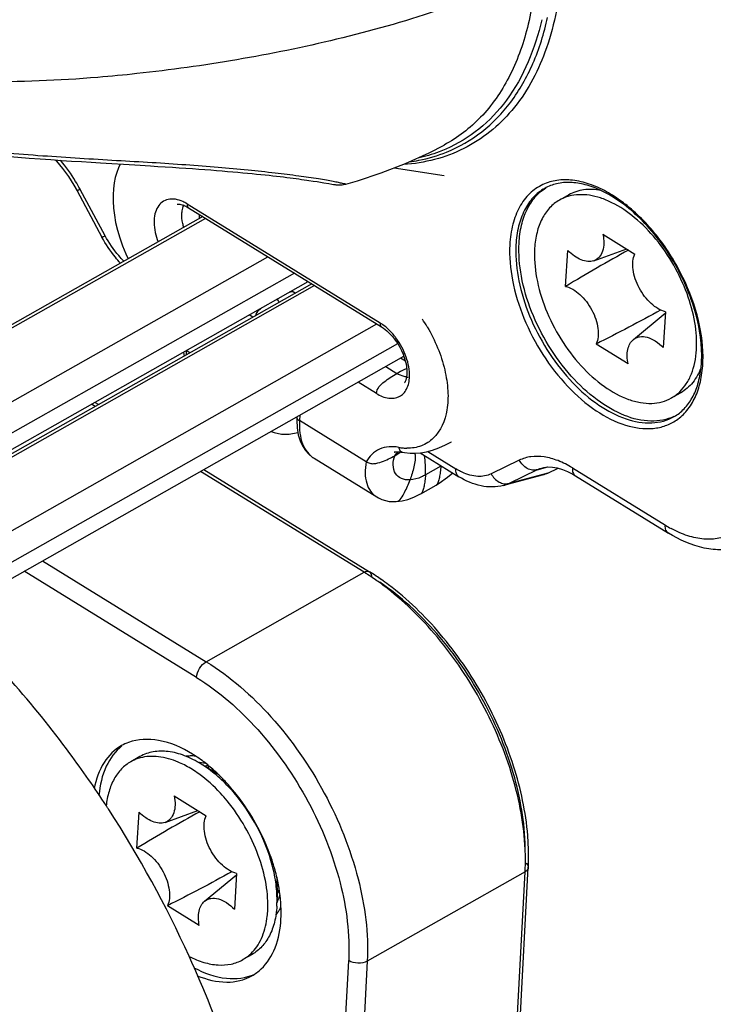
# Model space of a CAD drawing. Header units: millimetres. Extents: x 0 to 420, y 0 to 297.
# Tile 114 of 212: x 278.73 to 283.49, y 123.86 to 130.62. Entities that reach past the tile are written whole.
import ezdxf

# ---------------------------------------------------------------- set-up
doc = ezdxf.new("R2010")
doc.units = ezdxf.units.MM
doc.header["$LTSCALE"] = 23.1
doc.layers.get('0').update_dxf_attribs({"linetype": 'CONTINUOUS'})
doc.layers.add('AXES', color=7, linetype='CONTINUOUS')

msp = doc.modelspace()

# ---------------------------------------------------------------- linework, layer by layer
at = {"color": 7, "linetype": 'Continuous'}
for p, q in [((281.3019, 129.6005), (281.645, 129.5471)), ((280.7175, 129.5145), (280.7471, 129.5101)), ((280.7471, 129.5101), (280.7736, 129.5059)), ((280.7736, 129.5059), (280.7974, 129.5021)), ((280.7974, 129.5021), (280.8185, 129.4986)), ((279.1269, 129.4435), (279.2977, 129.1255)), ((279.3193, 129.1347), (279.1485, 129.4527)), ((280.8743, 129.4892), (280.886, 129.4873)), ((280.9695, 129.4887), (280.9694, 129.4886)), ((282.4987, 129.415), (282.4356, 129.3793)), ((279.8819, 129.3531), (281.206, 128.5361)), ((279.8905, 129.3268), (281.2145, 128.5099)), ((279.9896, 129.2657), (275.6572, 126.8127)), ((280.0083, 129.2541), (275.6872, 126.8075)), ((279.9653, 129.2806), (279.9638, 129.2511)), ((282.7339, 129.146), (282.9521, 129.0091)), ((282.478, 128.7874), (282.493, 129.0333)), ((282.6707, 128.9636), (282.8967, 129.0439)), ((276.1143, 126.544), (280.4354, 128.9906)), ((280.6176, 128.8782), (276.1593, 126.3539)), ((276.1275, 126.2245), (280.7118, 128.8201)), ((280.737, 128.8045), (276.4047, 126.3515)), ((280.7557, 128.793), (276.4346, 126.3463)), ((280.6123, 128.7476), (280.5986, 128.756)), ((280.6226, 128.7397), (280.6124, 128.7475)), ((280.3327, 128.5756), (280.3074, 128.5912)), ((282.9425, 128.4224), (283.1612, 128.6025)), ((283.1619, 128.6136), (283.1469, 128.3678)), ((276.8617, 126.0828), (281.1828, 128.5294)), ((276.9068, 125.8927), (281.3258, 128.3947)), ((282.906, 128.2551), (282.6878, 128.3919)), ((276.875, 125.7633), (281.3683, 128.3074)), ((279.9001, 128.3306), (279.8744, 128.3465)), ((281.3784, 128.2748), (281.346, 128.2948)), ((281.2444, 128.2372), (281.3202, 128.1904)), ((283.419, 128.2698), (283.419, 128.2715)), ((283.4195, 128.2695), (283.4195, 128.2712)), ((281.1803, 128.0526), (281.0549, 128.13)), ((283.2673, 128.0575), (283.2043, 128.0218)), ((280.6541, 127.903), (280.6522, 127.8666)), ((281.1096, 127.5843), (280.6522, 127.8666)), ((281.6955, 127.7213), (281.6956, 127.7213)), ((281.3607, 127.6492), (281.3608, 127.6492)), ((281.4803, 127.6452), (281.7455, 127.4815)), ((281.5317, 127.655), (281.7244, 127.536)), ((280.7524, 127.6078), (281.1826, 127.3423)), ((281.6214, 127.5537), (281.5163, 127.4941)), ((282.1599, 127.5946), (281.9672, 127.5009)), ((282.2832, 127.5293), (282.3551, 127.5483)), ((282.321, 127.5434), (282.3212, 127.5434)), ((282.5241, 127.542), (283.1617, 127.1486)), ((282.3177, 127.4918), (282.0513, 127.4212)), ((282.2832, 127.5293), (282.0905, 127.4356)), ((282.3562, 127.5061), (282.0905, 127.4356)), ((282.3562, 127.5061), (282.426, 127.54)), ((282.5452, 127.4875), (283.1828, 127.0941)), ((281.4844, 127.3647), (281.5896, 127.4243)), ((281.3165, 127.3107), (281.3166, 127.3107)), ((279.558, 125.5613), (279.4949, 125.5256)), ((280.0984, 125.4349), (279.9777, 125.51)), ((279.7932, 125.2923), (280.0114, 125.1555)), ((279.5373, 124.9338), (279.5523, 125.1797)), ((279.7301, 125.1099), (279.956, 125.1902)), ((280.0018, 124.5688), (280.2206, 124.7489)), ((280.2212, 124.76), (280.2062, 124.5141)), ((280.4962, 124.7358), (280.4985, 124.5902)), ((280.4973, 124.5344), (280.4985, 124.5902)), ((279.9653, 124.4014), (279.7471, 124.5383)), ((280.4292, 124.4491), (280.4295, 124.4506)), ((280.4293, 124.4491), (280.4295, 124.4512)), ((280.4295, 124.4506), (280.4295, 124.4512)), ((280.3267, 124.2038), (280.2636, 124.1681))]:
    msp.add_line(p, q, dxfattribs=at)
at = {"color": 3, "linetype": 'Continuous'}
for p, q in [((279.2517, 127.9635), (279.2264, 127.9791)), ((279.2734, 127.9758), (279.2482, 127.9914)), ((281.0959, 126.8256), (279.9739, 127.5179)), ((279.9956, 127.5302), (281.1321, 126.829)), ((278.8908, 126.9047), (280.0128, 126.2124)), ((279.9459, 126.1041), (278.7644, 126.8331)), ((280.0128, 126.2124), (281.0959, 126.8256)), ((279.3446, 125.197), (279.339, 125.2051)), ((279.3446, 125.197), (279.3392, 125.2053)), ((281.9088, 118.9006), (282.2215, 124.8001)), ((282.2, 124.7711), (281.1169, 124.1579)), ((281.8871, 118.868), (282.2, 124.7711)), ((280.6771, 118.2622), (280.9898, 124.1617)), ((281.1169, 124.1579), (280.8042, 118.2584))]:
    msp.add_line(p, q, dxfattribs=at)
at = {"color": 7, "linetype": 'Continuous'}
for points in [[(277.8177, 129.7988), (277.8202, 129.7981), (277.9437, 129.7716), (278.0629, 129.7501), (278.1754, 129.7327), (278.281, 129.7184), (278.3784, 129.7067), (278.4697, 129.6969), (278.5566, 129.6883), (278.6396, 129.6808), (278.7198, 129.674), (278.7975, 129.6678), (278.8735, 129.6621), (278.9475, 129.6569), (279.0196, 129.652), (279.0895, 129.6474), (279.1573, 129.643), (279.223, 129.6389), (279.2866, 129.635), (279.5221, 129.6208)], [(280.9695, 129.4887), (281.0497, 129.5121), (281.2137, 129.5662), (281.3786, 129.6303), (281.5412, 129.7041), (281.6445, 129.7569)], [(278.9765, 129.6549), (278.9853, 129.6458), (279.0279, 129.5951), (279.0682, 129.5402), (279.1054, 129.4816), (279.1269, 129.4435)], [(279.422, 129.6268), (279.4099, 129.6), (279.3986, 129.5686), (279.389, 129.5344), (279.3814, 129.4973), (279.3762, 129.4575), (279.3735, 129.4153), (279.3736, 129.3708), (279.3765, 129.3242), (279.3824, 129.2755), (279.3915, 129.225), (279.4039, 129.1731), (279.4195, 129.1199), (279.4385, 129.066), (279.4608, 129.0117), (279.4777, 128.9759)], [(279.5221, 129.6208), (279.6299, 129.6142), (279.6815, 129.6109), (279.7316, 129.6077), (279.7803, 129.6045), (279.8275, 129.6014), (279.8734, 129.5982), (279.918, 129.5951), (279.9612, 129.592), (280.0031, 129.5889), (280.0438, 129.5858), (280.0833, 129.5827), (280.1216, 129.5797), (280.1586, 129.5766), (280.1946, 129.5735), (280.2294, 129.5704), (280.2631, 129.5674), (280.2957, 129.5643), (280.3273, 129.5613), (280.3578, 129.5583), (280.3873, 129.5553), (280.4158, 129.5523), (280.4433, 129.5493), (280.4699, 129.5464), (280.4954, 129.5435), (280.5201, 129.5406), (280.5438, 129.5378), (280.5665, 129.535), (280.5884, 129.5322), (280.6094, 129.5295), (280.6295, 129.5269), (280.6488, 129.5243), (280.6672, 129.5217), (280.6848, 129.5193), (280.7016, 129.5168), (280.7175, 129.5145)], [(280.8185, 129.4986), (280.8535, 129.4927), (280.8743, 129.4892)], [(280.886, 129.4873), (280.8914, 129.4865), (280.8967, 129.4857), (280.9019, 129.485), (280.9075, 129.4844), (280.9137, 129.4838), (280.9215, 129.4834), (280.932, 129.4834), (280.9461, 129.4844), (280.9646, 129.4877), (280.9704, 129.4892)], [(279.8143, 129.3517), (279.815, 129.3518), (279.8185, 129.3519), (279.8241, 129.3517), (279.8308, 129.3509), (279.8389, 129.3493), (279.8484, 129.3466), (279.8594, 129.3427), (279.8721, 129.337), (279.8866, 129.3291), (279.8905, 129.3268)], [(281.2146, 128.5098), (281.2287, 128.5004), (281.2511, 128.4828), (281.2723, 128.4628), (281.2919, 128.4412), (281.3097, 128.4183), (281.3258, 128.3947), (281.34, 128.3707), (281.3523, 128.3465), (281.3627, 128.3226), (281.3713, 128.2992), (281.378, 128.2766), (281.3831, 128.255), (281.3865, 128.2346), (281.3884, 128.2155), (281.389, 128.1979), (281.3883, 128.1817), (281.3866, 128.1672), (281.384, 128.1545), (281.3809, 128.1437), (281.3775, 128.135), (281.3743, 128.1287), (281.3725, 128.1257)], [(279.8572, 128.3362), (279.8574, 128.3346), (279.8619, 128.309)], [(280.6341, 127.891), (280.6334, 127.8704), (280.6357, 127.8168), (280.6434, 127.7694), (280.6559, 127.728), (280.6724, 127.6922), (280.6925, 127.6616), (280.7159, 127.6358), (280.7424, 127.6143), (280.7524, 127.6078)], [(280.4591, 127.7926), (280.4777, 127.7838), (280.5279, 127.7729), (280.5826, 127.773), (280.6409, 127.7846)], [(281.4483, 127.6426), (281.4839, 127.6455), (281.5236, 127.6527), (281.5654, 127.6643), (281.6086, 127.6796), (281.6535, 127.6993), (281.6955, 127.7213)], [(281.3069, 127.6518), (281.3034, 127.6508), (281.3025, 127.6505), (281.3039, 127.6508), (281.3073, 127.6514), (281.3122, 127.6519), (281.3178, 127.6524), (281.3244, 127.6526), (281.332, 127.6524), (281.3406, 127.6519), (281.3503, 127.6509), (281.3608, 127.6492)], [(281.3607, 127.6492), (281.3728, 127.6471), (281.4124, 127.6429), (281.4483, 127.6426)], [(282.3212, 127.5434), (282.3293, 127.5453), (282.3568, 127.5485), (282.3875, 127.5474), (282.4206, 127.5417), (282.4555, 127.5313), (282.4913, 127.5167), (282.5271, 127.4982), (282.5452, 127.4875)], [(281.5896, 127.4242), (281.6109, 127.437), (281.6681, 127.4774), (281.703, 127.5077)], [(281.1826, 127.3423), (281.1934, 127.3361), (281.2168, 127.3253), (281.2415, 127.3174), (281.2677, 127.3124), (281.2956, 127.3103), (281.3166, 127.3107)], [(281.3165, 127.3107), (281.3563, 127.3156), (281.3961, 127.3257), (281.4366, 127.3408), (281.4773, 127.3607), (281.4845, 127.3647)]]:
    msp.add_lwpolyline(points, dxfattribs=at)
for centre, radius, start, end in [((278.0961, 128.8871), 1.1947, 28.25525, 28.39001), ((279.9595, 129.2965), 0.1114, 152.93679, 155.19707), ((279.7295, 129.1062), 0.2901, 58.32418, 58.99656), ((282.9719, 129.0281), 0.8358, 176.98976, 180.13865), ((280.5575, 127.9392), 1.126, 30.41103, 33.6233), ((281.0419, 128.2707), 0.3121, 54.29297, 58.28264), ((280.5197, 128.3862), 0.6465, 183.52565, 186.12146), ((282.6503, 128.3098), 0.7607, 354.06052, 356.98497), ((282.5889, 128.3003), 0.8312, 356.96798, 357.87445), ((281.3981, 128.2735), 0.1083, 263.76863, 269.68221), ((283.0861, 128.1815), 0.3172, 295.16632, 297.24359), ((281.3974, 128.0329), 0.356, 259.53496, 264.63052), ((281.3945, 128.0023), 0.3252, 264.64565, 269.08252), ((280.9719, 127.5881), 0.6504, 356.96566, 357.34655), ((281.4458, 127.8638), 0.3564, 299.52012, 300.16714), ((281.9946, 127.6352), 0.2214, 284.86842, 295.65932), ((283.5878, 127.8386), 0.8109, 238.30353, 241.50672), ((279.5829, 124.9622), 0.6094, 66.05649, 66.97632), ((279.5602, 124.9129), 0.6638, 61.79778, 65.99223), ((279.5215, 124.8416), 0.7448, 57.87876, 61.76451), ((279.4761, 124.7702), 0.8294, 54.22984, 57.8468), ((279.7979, 124.5369), 0.6374, 352.26626, 356.56069)]:
    msp.add_arc(centre, radius, start, end, dxfattribs=at)
at = {"color": 3, "linetype": 'Continuous'}
for centre, radius, start, end in [((280.2338, 125.4285), 1.6417, 57.36692, 58.32258), ((280.1932, 125.3655), 1.7166, 55.52757, 57.36054), ((280.2572, 125.4115), 1.6657, 56.44315, 58.31605), ((280.2105, 125.341), 1.7503, 55.01577, 56.44701), ((280.1441, 125.2938), 1.8036, 54.13126, 55.5314), ((280.1068, 125.242), 1.8674, 53.13965, 54.13375), ((280.1619, 125.2717), 1.835, 53.13227, 55.01253), ((279.5906, 125.3563), 0.322, 110.2668, 119.46455), ((279.9117, 125.2953), 0.2702, 91.90732, 97.6798), ((279.4374, 124.7993), 0.9153, 57.0256, 58.33068), ((279.427, 124.7833), 0.9343, 56.86049, 57.02952), ((279.4021, 124.7459), 0.9793, 53.56395, 56.8365), ((279.3737, 124.7068), 1.0276, 53.11902, 53.58688), ((279.3674, 124.6983), 1.0382, 52.76249, 53.11921), ((280.0398, 125.288), 0.2109, 93.31629, 100.31988), ((280.2307, 125.3697), 0.2367, 147.7736, 151.56387), ((280.2325, 125.3564), 0.2134, 146.14801, 149.22266), ((279.2308, 124.5384), 1.2486, 45.20126, 46.58255), ((279.1816, 124.4897), 1.3179, 41.20853, 45.17799), ((272.8623, 120.9977), 7.7237, 33.00877, 33.16661), ((272.8294, 120.9758), 7.7632, 24.46565, 32.93938), ((280.4539, 124.876), 1.7698, 2.52631, 4.65431), ((280.494, 124.8497), 1.7081, 1.91709, 2.51161), ((280.5422, 124.88), 1.6814, 0.90071, 2.52235), ((280.6032, 124.8523), 1.5989, 358.10525, 1.95368), ((280.672, 124.8812), 1.5516, 357.00483, 0.93241), ((279.224, 124.4353), 1.3075, 13.0893, 17.66825), ((280.7241, 124.8493), 1.478, 356.96905, 358.06997), ((282.1955, 124.8015), 0.026, 356.9424, 1.09018), ((279.3011, 124.4539), 1.2282, 11.84703, 13.05719), ((280.4979, 124.8876), 0.2134, 269.90154, 272.80094), ((280.5083, 124.8784), 0.2358, 267.48732, 271.48042), ((280.3401, 124.7575), 0.2108, 318.66807, 326.1579), ((280.2122, 124.697), 0.3172, 334.66111, 339.32623), ((280.196, 124.7034), 0.3347, 339.29077, 339.86041), ((280.1745, 124.711), 0.3574, 339.90471, 344.37489), ((280.2549, 124.66), 0.3004, 329.43146, 331.79628), ((280.2423, 124.6667), 0.3147, 331.79878, 334.3832)]:
    msp.add_arc(centre, radius, start, end, dxfattribs=at)
at = {"color": 7, "linetype": 'Continuous'}
for points, knots in [([(282.2736, 130.9642), (282.0568, 130.8463), (281.6034, 130.6691), (280.9135, 130.475), (280.2263, 130.3356), (279.7671, 130.2716), (279.5378, 130.2468)], [0, 0, 0, 0, 0.260516, 0.510735, 0.756599, 1, 1, 1, 1]), ([(282.2736, 130.9642), (282.2664, 130.8291), (282.2315, 130.5725), (282.1064, 130.2225), (281.9116, 129.9409), (281.7371, 129.8064), (281.6445, 129.757)], [0, 0, 0, 0, 0.285845, 0.543651, 0.778231, 1, 1, 1, 1]), ([(282.4458, 130.904), (282.4305, 130.7305), (282.3666, 130.4055), (282.1399, 129.9863), (281.7923, 129.7037), (281.5093, 129.633), (281.3675, 129.6232)], [0, 0, 0, 0, 0.28584, 0.536557, 0.766757, 1, 1, 1, 1]), ([(282.314, 130.617), (282.2693, 130.4209), (282.1564, 130.1388), (281.8929, 129.8593), (281.7375, 129.7645), (281.6564, 129.7292)], [0, 0, 0, 0, 0.528681, 0.767618, 1, 1, 1, 1]), ([(281.6614, 129.7087), (281.7474, 129.7434), (281.9125, 129.8389), (282.1153, 130.0499), (282.2677, 130.3201), (282.3305, 130.5246), (282.3541, 130.6328)], [0, 0, 0, 0, 0.231601, 0.469317, 0.723145, 1, 1, 1, 1]), ([(279.5378, 130.2468), (279.4485, 130.2371), (279.0916, 130.203), (278.7327, 130.1878), (278.464, 130.1907)], [0, 0, 0, 0, 0.250574, 1, 1, 1, 1]), ([(280.9696, 129.4887), (280.9673, 129.4883), (280.9596, 129.4912), (280.9433, 129.494), (280.9169, 129.5003), (280.8806, 129.5072), (280.8346, 129.5155), (280.7561, 129.5285), (280.6388, 129.5458), (280.4777, 129.5659), (280.293, 129.5851), (280.0891, 129.6036), (279.8696, 129.6209), (279.6376, 129.6362), (279.31, 129.6542), (278.8843, 129.681), (278.4507, 129.7145), (278.0988, 129.7574), (277.9229, 129.787), (277.8359, 129.8055)], [0, 0, 0, 0, 0.00216, 0.007466, 0.016009, 0.027818, 0.042706, 0.060438, 0.103555, 0.155558, 0.214941, 0.280298, 0.350399, 0.424417, 0.501593, 0.662696, 0.830349, 0.915354, 1, 1, 1, 1]), ([(281.4046, 129.6416), (281.4269, 129.6446), (281.5144, 129.659), (281.6001, 129.684), (281.6614, 129.7087)], [0, 0, 0, 0, 0.254466, 1, 1, 1, 1]), ([(281.6564, 129.7292), (281.6411, 129.7225), (281.5788, 129.6972), (281.514, 129.6782), (281.4646, 129.6674)], [0, 0, 0, 0, 0.247895, 1, 1, 1, 1]), ([(279.1471, 129.4552), (279.1375, 129.4729), (279.0979, 129.5421), (279.0512, 129.6074), (279.0127, 129.6529)], [0, 0, 0, 0, 0.2523, 1, 1, 1, 1]), ([(282.7588, 129.4364), (282.721, 129.4572), (282.6455, 129.4916), (282.5296, 129.5195), (282.42, 129.5197), (282.3522, 129.5002), (282.3218, 129.486)], [0, 0, 0, 0, 0.28495, 0.543522, 0.779233, 1, 1, 1, 1]), ([(282.7194, 129.4454), (282.6846, 129.4616), (282.6161, 129.4873), (282.5128, 129.504), (282.4173, 129.4962), (282.3599, 129.4743), (282.3344, 129.4599)], [0, 0, 0, 0, 0.287787, 0.546213, 0.780421, 1, 1, 1, 1]), ([(279.1485, 129.4527), (279.1456, 129.4513), (279.1406, 129.449), (279.1336, 129.4455), (279.13, 129.4446), (279.1272, 129.443), (279.1269, 129.4435)], [0, 0, 0, 0, 0.407721, 0.724318, 0.925862, 1, 1, 1, 1]), ([(282.3218, 129.486), (282.2887, 129.4706), (282.2256, 129.4269), (282.155, 129.3309), (282.1097, 129.2098), (282.0973, 129.1204), (282.0948, 129.0733)], [0, 0, 0, 0, 0.222094, 0.45592, 0.713301, 1, 1, 1, 1]), ([(282.3344, 129.4599), (282.3053, 129.4434), (282.2506, 129.3994), (282.1897, 129.3087), (282.1504, 129.1969), (282.1395, 129.1151), (282.1372, 129.072)], [0, 0, 0, 0, 0.221668, 0.456608, 0.714563, 1, 1, 1, 1]), ([(282.1582, 129.0839), (282.1604, 129.1254), (282.1708, 129.2045), (282.2075, 129.313), (282.2641, 129.4021), (282.3153, 129.4469), (282.3426, 129.4641)], [0, 0, 0, 0, 0.284589, 0.542757, 0.778372, 1, 1, 1, 1]), ([(282.7193, 129.4452), (282.6807, 129.4524), (282.6218, 129.4555), (282.5477, 129.4386), (282.5143, 129.4238), (282.4987, 129.415)], [0, 0, 0, 0, 0.520133, 0.762929, 1, 1, 1, 1]), ([(283.41, 128.2698), (283.4159, 128.3826), (283.3798, 128.6242), (283.2324, 128.9617), (283.0113, 129.2528), (282.8193, 129.3988), (282.7194, 129.4454)], [0, 0, 0, 0, 0.237501, 0.503784, 0.767998, 1, 1, 1, 1]), ([(282.8997, 129.3411), (282.8883, 129.3503), (282.8434, 129.385), (282.7957, 129.4161), (282.7588, 129.4364)], [0, 0, 0, 0, 0.258749, 1, 1, 1, 1]), ([(279.8514, 129.3694), (279.8207, 129.3832), (279.7686, 129.3947), (279.7085, 129.3681), (279.6767, 129.3316), (279.6582, 129.2822), (279.6509, 129.1997), (279.6661, 129.1345), (279.6823, 129.0919)], [0, 0, 0, 0, 0.230713, 0.332135, 0.436695, 0.553821, 0.687804, 1, 1, 1, 1]), ([(282.4356, 129.3793), (282.4107, 129.3652), (282.3638, 129.3276), (282.3114, 129.2504), (282.2771, 129.1552), (282.2672, 129.0854), (282.265, 129.0487)], [0, 0, 0, 0, 0.222136, 0.457315, 0.715036, 1, 1, 1, 1]), ([(282.5009, 129.4059), (282.4951, 129.4044), (282.4726, 129.3976), (282.4509, 129.388), (282.4356, 129.3793)], [0, 0, 0, 0, 0.252532, 1, 1, 1, 1]), ([(283.0969, 129.111), (283.053, 129.1644), (282.9607, 129.2592), (282.8274, 129.3499), (282.7195, 129.3951), (282.643, 129.414), (282.5697, 129.4187), (282.5228, 129.4118), (282.5009, 129.4059)], [0, 0, 0, 0, 0.297035, 0.565119, 0.686163, 0.798251, 0.90226, 1, 1, 1, 1]), ([(279.8458, 129.2916), (279.8462, 129.2963), (279.8482, 129.314), (279.8529, 129.3314), (279.8584, 129.3433)], [0, 0, 0, 0, 0.26708, 1, 1, 1, 1]), ([(279.8819, 129.3531), (279.8817, 129.3499), (279.8815, 129.3407), (279.8852, 129.3301), (279.8905, 129.3268)], [0, 0, 0, 0, 0.345022, 1, 1, 1, 1]), ([(283.4195, 128.2712), (283.4229, 128.3658), (283.3974, 128.5665), (283.2906, 128.8562), (283.1246, 129.1247), (282.9789, 129.2775), (282.8997, 129.3411)], [0, 0, 0, 0, 0.231814, 0.48839, 0.751185, 1, 1, 1, 1]), ([(279.8594, 129.1921), (279.8567, 129.2007), (279.8478, 129.233), (279.844, 129.2671), (279.8458, 129.2916)], [0, 0, 0, 0, 0.267375, 1, 1, 1, 1]), ([(279.2977, 129.1255), (279.298, 129.1251), (279.3007, 129.1265), (279.3042, 129.1274), (279.3112, 129.1309), (279.3163, 129.1333), (279.3193, 129.1347)], [0, 0, 0, 0, 0.06841, 0.260568, 0.574482, 1, 1, 1, 1]), ([(279.4249, 128.9458), (279.4126, 128.9591), (279.3647, 129.0149), (279.324, 129.0767), (279.2977, 129.1255)], [0, 0, 0, 0, 0.246461, 1, 1, 1, 1]), ([(279.4487, 128.959), (279.4361, 128.9715), (279.3867, 129.0251), (279.3454, 129.0861), (279.3193, 129.1347)], [0, 0, 0, 0, 0.243438, 1, 1, 1, 1]), ([(282.7339, 129.146), (282.7381, 129.1252), (282.7422, 129.0855), (282.7342, 129.0301), (282.7138, 128.9925), (282.6907, 128.9726), (282.6776, 128.966), (282.6708, 128.9636)], [0, 0, 0, 0, 0.303266, 0.566668, 0.792197, 0.896686, 1, 1, 1, 1]), ([(283.3749, 128.3524), (283.3787, 128.4144), (283.3691, 128.5462), (283.315, 128.7427), (283.2244, 128.936), (283.1426, 129.0555), (283.0969, 129.111)], [0, 0, 0, 0, 0.226253, 0.475878, 0.738113, 1, 1, 1, 1]), ([(282.0948, 129.0733), (282.0905, 128.9918), (282.1064, 128.8185), (282.1854, 128.5629), (282.3143, 128.316), (282.4817, 128.0996), (282.6736, 127.9322), (282.8744, 127.8277), (283.0448, 127.8026), (283.1636, 127.8281), (283.215, 127.8541), (283.2382, 127.8699)], [0, 0, 0, 0, 0.127729, 0.269009, 0.416341, 0.560978, 0.694699, 0.811715, 0.911048, 0.956147, 1, 1, 1, 1]), ([(283.221, 127.8944), (283.1724, 127.8716), (283.054, 127.8505), (282.8688, 127.8965), (282.6822, 128.0066), (282.5064, 128.1714), (282.3545, 128.3779), (282.2386, 128.6096), (282.168, 128.8476), (282.1542, 129.0083), (282.1582, 129.0839)], [0, 0, 0, 0, 0.089258, 0.191579, 0.311063, 0.445649, 0.589507, 0.734961, 0.874038, 1, 1, 1, 1]), ([(282.265, 129.0487), (282.2609, 128.9818), (282.2726, 128.8394), (282.3354, 128.6286), (282.4391, 128.4237), (282.575, 128.2422), (282.7317, 128.0994), (282.8752, 128.0192), (282.9883, 127.9882), (283.0665, 127.982), (283.1396, 127.9923), (283.1841, 128.0104), (283.2043, 128.0218)], [0, 0, 0, 0, 0.126289, 0.266112, 0.412358, 0.556643, 0.690955, 0.809386, 0.862087, 0.910735, 0.956236, 1, 1, 1, 1]), ([(282.9091, 129.0361), (282.8369, 128.996), (282.6923, 128.9146), (282.5492, 128.8306), (282.478, 128.7874)], [0, 0, 0, 0, 0.497964, 1, 1, 1, 1]), ([(282.6708, 128.9636), (282.6579, 128.959), (282.6281, 128.9557), (282.582, 128.9676), (282.5354, 128.994), (282.5068, 129.019), (282.493, 129.0333)], [0, 0, 0, 0, 0.203788, 0.435546, 0.70203, 1, 1, 1, 1]), ([(282.136, 129.0261), (282.1362, 128.949), (282.1575, 128.7875), (282.2372, 128.5509), (282.36, 128.3243), (282.5163, 128.1258), (282.6938, 127.9711), (282.8796, 127.8722), (283.0621, 127.8382), (283.1755, 127.8676), (283.2213, 127.8936)], [0, 0, 0, 0, 0.129782, 0.271439, 0.417939, 0.561321, 0.6942, 0.811317, 0.911498, 1, 1, 1, 1]), ([(283.1619, 128.6136), (283.1448, 128.6178), (283.1095, 128.633), (283.0614, 128.6693), (283.0173, 128.7179), (282.9806, 128.7754), (282.9538, 128.8375), (282.9389, 128.8998), (282.9369, 128.9579), (282.9452, 128.9938), (282.9521, 129.0091)], [0, 0, 0, 0, 0.108029, 0.231392, 0.366467, 0.507296, 0.646959, 0.778724, 0.897237, 1, 1, 1, 1]), ([(282.478, 128.7874), (282.4951, 128.7833), (282.5304, 128.7681), (282.5785, 128.7318), (282.6225, 128.6832), (282.6593, 128.6257), (282.6861, 128.5636), (282.701, 128.5013), (282.703, 128.4432), (282.6947, 128.4073), (282.6878, 128.3919)], [0, 0, 0, 0, 0.108029, 0.231392, 0.366467, 0.507296, 0.646959, 0.778724, 0.897237, 1, 1, 1, 1]), ([(280.6123, 128.7476), (280.6104, 128.7487), (280.6003, 128.752), (280.5896, 128.749), (280.5817, 128.7466)], [0, 0, 0, 0, 0.208666, 1, 1, 1, 1]), ([(280.3509, 128.5859), (280.3559, 128.6018), (280.3703, 128.6208), (280.3873, 128.6354), (280.3918, 128.6391)], [0, 0, 0, 0, 0.741929, 1, 1, 1, 1]), ([(283.1295, 128.6252), (283.0569, 128.5852), (282.9105, 128.5058), (282.7626, 128.4292), (282.6878, 128.3919)], [0, 0, 0, 0, 0.498112, 1, 1, 1, 1]), ([(281.206, 128.5361), (281.2058, 128.5329), (281.2056, 128.5237), (281.2093, 128.5131), (281.2145, 128.5099)], [0, 0, 0, 0, 0.345022, 1, 1, 1, 1]), ([(281.3139, 128.434), (281.31, 128.4393), (281.2941, 128.4598), (281.2765, 128.4789), (281.2625, 128.4922)], [0, 0, 0, 0, 0.255423, 1, 1, 1, 1]), ([(281.5286, 128.5092), (281.5823, 128.4177), (281.6434, 128.2724), (281.6739, 128.075), (281.6687, 127.911), (281.6089, 127.7621), (281.4894, 127.6864), (281.4227, 127.6766), (281.3892, 127.6771)], [0, 0, 0, 0, 0.315649, 0.460604, 0.591108, 0.804781, 0.900469, 1, 1, 1, 1]), ([(281.4069, 128.1675), (281.4085, 128.2129), (281.3894, 128.3088), (281.3437, 128.3939), (281.3139, 128.434)], [0, 0, 0, 0, 0.475818, 1, 1, 1, 1]), ([(282.906, 128.2551), (282.9025, 128.2724), (282.8985, 128.3057), (282.9022, 128.3532), (282.9162, 128.3935), (282.9329, 128.4146), (282.9425, 128.4224)], [0, 0, 0, 0, 0.295522, 0.560116, 0.792595, 1, 1, 1, 1]), ([(282.9425, 128.4224), (282.9485, 128.4274), (282.962, 128.4358), (282.9939, 128.4453), (283.0409, 128.4407), (283.0966, 128.4135), (283.1305, 128.3847), (283.1469, 128.3678)], [0, 0, 0, 0, 0.101096, 0.20376, 0.428173, 0.693859, 1, 1, 1, 1]), ([(283.2608, 128.0642), (283.2778, 128.0806), (283.3088, 128.1189), (283.3431, 128.1873), (283.366, 128.2664), (283.3731, 128.3229), (283.3749, 128.3524)], [0, 0, 0, 0, 0.223673, 0.462411, 0.720547, 1, 1, 1, 1]), ([(281.3876, 128.2232), (281.3823, 128.221), (281.3592, 128.2114), (281.337, 128.1999), (281.3202, 128.1904)], [0, 0, 0, 0, 0.230252, 1, 1, 1, 1]), ([(283.2213, 127.8936), (283.2468, 127.908), (283.2951, 127.9459), (283.3509, 128.0238), (283.3897, 128.1211), (283.403, 128.193), (283.4069, 128.2311)], [0, 0, 0, 0, 0.219647, 0.453711, 0.712173, 1, 1, 1, 1]), ([(283.2382, 127.8699), (283.2651, 127.8883), (283.3152, 127.9349), (283.3705, 128.0257), (283.4064, 128.1352), (283.4167, 128.2147), (283.4189, 128.2563)], [0, 0, 0, 0, 0.221701, 0.457822, 0.716122, 1, 1, 1, 1]), ([(283.4067, 128.2312), (283.3931, 128.1943), (283.3653, 128.1422), (283.3128, 128.0874), (283.2829, 128.0663), (283.2673, 128.0575)], [0, 0, 0, 0, 0.520136, 0.762933, 1, 1, 1, 1]), ([(281.1803, 128.0526), (281.1812, 128.0688), (281.1946, 128.1012), (281.2337, 128.1329), (281.2749, 128.1633), (281.3048, 128.1817), (281.3202, 128.1904)], [0, 0, 0, 0, 0.239913, 0.483114, 0.737138, 1, 1, 1, 1]), ([(281.1803, 128.0526), (281.2058, 128.0369), (281.2569, 128.014), (281.3405, 128.0225), (281.3965, 128.0843), (281.4059, 128.1385), (281.4069, 128.1675)], [0, 0, 0, 0, 0.27827, 0.506068, 0.729787, 1, 1, 1, 1]), ([(281.3863, 128.1659), (281.3809, 128.1665), (281.3576, 128.1707), (281.3357, 128.1809), (281.3202, 128.1904)], [0, 0, 0, 0, 0.229924, 1, 1, 1, 1]), ([(283.2043, 128.0218), (283.2094, 128.0247), (283.2295, 128.037), (283.2481, 128.0519), (283.2608, 128.0642)], [0, 0, 0, 0, 0.248605, 1, 1, 1, 1]), ([(280.6341, 127.891), (280.634, 127.889), (280.6354, 127.8783), (280.645, 127.871), (280.6522, 127.8666)], [0, 0, 0, 0, 0.192702, 1, 1, 1, 1]), ([(280.6522, 127.8666), (280.6507, 127.8381), (280.652, 127.7841), (280.6694, 127.7094), (280.7022, 127.6484), (280.7348, 127.6186), (280.7524, 127.6078)], [0, 0, 0, 0, 0.294359, 0.555057, 0.786267, 1, 1, 1, 1]), ([(281.3328, 127.6828), (281.2897, 127.6908), (281.197, 127.6867), (281.1303, 127.621), (281.1096, 127.5843)], [0, 0, 0, 0, 0.509859, 1, 1, 1, 1]), ([(281.3328, 127.6829), (281.3336, 127.6794), (281.3366, 127.6686), (281.3429, 127.6582), (281.3493, 127.6538)], [0, 0, 0, 0, 0.314132, 1, 1, 1, 1]), ([(281.1096, 127.5843), (281.1172, 127.5797), (281.1344, 127.5718), (281.1717, 127.5692), (281.2148, 127.5833), (281.262, 127.6023), (281.2914, 127.6174), (281.3054, 127.6253)], [0, 0, 0, 0, 0.127104, 0.266857, 0.526558, 0.768742, 1, 1, 1, 1]), ([(281.4105, 127.4597), (281.3904, 127.4586), (281.3514, 127.4622), (281.287, 127.5159), (281.293, 127.5862), (281.3054, 127.6253)], [0, 0, 0, 0, 0.256025, 0.476755, 1, 1, 1, 1]), ([(281.442, 127.6428), (281.4483, 127.6282), (281.4467, 127.5946), (281.4371, 127.549), (281.4256, 127.5036), (281.4157, 127.4742), (281.4105, 127.4597)], [0, 0, 0, 0, 0.254445, 0.505212, 0.754186, 1, 1, 1, 1]), ([(281.5163, 127.4941), (281.5175, 127.517), (281.517, 127.5617), (281.5135, 127.6065), (281.5087, 127.6278)], [0, 0, 0, 0, 0.512003, 1, 1, 1, 1]), ([(282.5241, 127.542), (282.4928, 127.5613), (282.4302, 127.5935), (282.3334, 127.6208), (282.2414, 127.6232), (282.1849, 127.6067), (282.1599, 127.5946)], [0, 0, 0, 0, 0.288375, 0.548029, 0.782261, 1, 1, 1, 1]), ([(281.1096, 127.5843), (281.1048, 127.5583), (281.0999, 127.5085), (281.1093, 127.4382), (281.1364, 127.3803), (281.1662, 127.3524), (281.1825, 127.3424)], [0, 0, 0, 0, 0.296813, 0.556217, 0.785214, 1, 1, 1, 1]), ([(281.6214, 127.5537), (281.6207, 127.5401), (281.6186, 127.5145), (281.6124, 127.4779), (281.6057, 127.448), (281.5969, 127.4284), (281.5896, 127.4243)], [0, 0, 0, 0, 0.300792, 0.571122, 0.813618, 1, 1, 1, 1]), ([(282.2832, 127.5293), (282.2727, 127.5263), (282.2486, 127.5249), (282.2007, 127.541), (282.1723, 127.5715), (282.1599, 127.5946)], [0, 0, 0, 0, 0.220651, 0.471217, 1, 1, 1, 1]), ([(282.5241, 127.542), (282.5236, 127.531), (282.5249, 127.5104), (282.5373, 127.4924), (282.5452, 127.4875)], [0, 0, 0, 0, 0.542726, 1, 1, 1, 1]), ([(281.5163, 127.4941), (281.5073, 127.4891), (281.4742, 127.4721), (281.4374, 127.4612), (281.4105, 127.4597)], [0, 0, 0, 0, 0.275502, 1, 1, 1, 1]), ([(281.5163, 127.4941), (281.5155, 127.4806), (281.5134, 127.4549), (281.5073, 127.4184), (281.5006, 127.3885), (281.4918, 127.3689), (281.4845, 127.3647)], [0, 0, 0, 0, 0.300773, 0.571091, 0.813586, 1, 1, 1, 1]), ([(281.7455, 127.4815), (281.7379, 127.4862), (281.7252, 127.504), (281.7238, 127.5248), (281.7244, 127.536)], [0, 0, 0, 0, 0.442857, 1, 1, 1, 1]), ([(281.7687, 127.5121), (281.765, 127.5138), (281.7499, 127.5211), (281.7352, 127.5294), (281.7244, 127.536)], [0, 0, 0, 0, 0.244228, 1, 1, 1, 1]), ([(282.0515, 127.4212), (282.0019, 127.408), (281.8911, 127.4086), (281.7922, 127.4527), (281.7455, 127.4815)], [0, 0, 0, 0, 0.48346, 1, 1, 1, 1]), ([(281.9672, 127.5009), (281.9391, 127.4872), (281.8685, 127.476), (281.8019, 127.4967), (281.7687, 127.5121)], [0, 0, 0, 0, 0.460811, 1, 1, 1, 1]), ([(281.9672, 127.5009), (281.9796, 127.4778), (282.0078, 127.4477), (282.0555, 127.4313), (282.0797, 127.4326), (282.0905, 127.4356)], [0, 0, 0, 0, 0.528711, 0.772279, 1, 1, 1, 1]), ([(281.3166, 127.3109), (281.3301, 127.3114), (281.3535, 127.3357), (281.373, 127.3736), (281.3938, 127.4157), (281.4051, 127.4449), (281.4105, 127.4597)], [0, 0, 0, 0, 0.225653, 0.478678, 0.73736, 1, 1, 1, 1]), ([(283.8118, 127.4646), (283.8097, 127.4231), (283.7991, 127.3442), (283.761, 127.2366), (283.7019, 127.1495), (283.6232, 127.0872), (283.5285, 127.0534), (283.4229, 127.0492), (283.3108, 127.0735), (283.2376, 127.1059), (283.2009, 127.1259)], [0, 0, 0, 0, 0.142459, 0.271115, 0.388244, 0.49883, 0.609613, 0.72729, 0.856648, 1, 1, 1, 1]), ([(283.1828, 127.0941), (283.1752, 127.0988), (283.1625, 127.1166), (283.1611, 127.1374), (283.1617, 127.1486)], [0, 0, 0, 0, 0.44289, 1, 1, 1, 1]), ([(283.6691, 126.9963), (283.6309, 126.9858), (283.5498, 126.9749), (283.3802, 126.9933), (283.2583, 127.0475), (283.1828, 127.0941)], [0, 0, 0, 0, 0.234018, 0.47638, 1, 1, 1, 1]), ([(279.9777, 125.51), (279.9414, 125.5325), (279.8689, 125.5698), (279.7564, 125.6), (279.6502, 125.5995), (279.5859, 125.5772), (279.558, 125.5613)], [0, 0, 0, 0, 0.289779, 0.54926, 0.782468, 1, 1, 1, 1]), ([(279.4949, 125.5256), (279.4715, 125.5124), (279.4274, 125.4778), (279.3767, 125.4072), (279.3418, 125.3204), (279.3301, 125.2565), (279.3266, 125.2229)], [0, 0, 0, 0, 0.224551, 0.460825, 0.717672, 1, 1, 1, 1]), ([(279.5602, 125.5523), (279.5544, 125.5507), (279.5319, 125.5439), (279.5102, 125.5343), (279.4949, 125.5256)], [0, 0, 0, 0, 0.252532, 1, 1, 1, 1]), ([(279.8213, 125.5231), (279.7778, 125.5416), (279.7106, 125.5613), (279.6213, 125.5641), (279.5798, 125.5575), (279.5602, 125.5523)], [0, 0, 0, 0, 0.531114, 0.771871, 1, 1, 1, 1]), ([(280.4985, 124.5902), (280.4978, 124.6323), (280.4894, 124.7195), (280.4478, 124.8975), (280.3533, 125.1153), (280.2151, 125.3084), (280.084, 125.4356), (280.0135, 125.4877), (279.9777, 125.51)], [0, 0, 0, 0, 0.115624, 0.239144, 0.50001, 0.760874, 0.884397, 1, 1, 1, 1]), ([(280.1562, 125.2574), (280.1413, 125.2755), (280.0822, 125.3433), (280.0149, 125.4043), (279.9609, 125.4432)], [0, 0, 0, 0, 0.260325, 1, 1, 1, 1]), ([(279.7932, 125.2923), (279.7974, 125.2716), (279.8016, 125.2319), (279.7935, 125.1764), (279.7731, 125.1388), (279.75, 125.1189), (279.7369, 125.1123), (279.7301, 125.1099)], [0, 0, 0, 0, 0.303266, 0.566668, 0.792197, 0.896686, 1, 1, 1, 1]), ([(280.4342, 124.4987), (280.438, 124.5608), (280.4285, 124.6925), (280.3744, 124.889), (280.2837, 125.0823), (280.2019, 125.2018), (280.1562, 125.2574)], [0, 0, 0, 0, 0.226253, 0.475878, 0.738113, 1, 1, 1, 1]), ([(279.9684, 125.1825), (279.8962, 125.1423), (279.7516, 125.0609), (279.6085, 124.9769), (279.5373, 124.9338)], [0, 0, 0, 0, 0.497964, 1, 1, 1, 1]), ([(279.7301, 125.1099), (279.7173, 125.1054), (279.6874, 125.102), (279.6413, 125.1139), (279.5947, 125.1403), (279.5661, 125.1654), (279.5523, 125.1797)], [0, 0, 0, 0, 0.203788, 0.435546, 0.70203, 1, 1, 1, 1]), ([(280.2212, 124.76), (280.2041, 124.7641), (280.1688, 124.7793), (280.1207, 124.8156), (280.0767, 124.8642), (280.0399, 124.9217), (280.0131, 124.9838), (279.9982, 125.0461), (279.9962, 125.1042), (280.0045, 125.1401), (280.0114, 125.1555)], [0, 0, 0, 0, 0.108029, 0.231392, 0.366467, 0.507296, 0.646959, 0.778724, 0.897237, 1, 1, 1, 1]), ([(279.5373, 124.9338), (279.5544, 124.9296), (279.5897, 124.9144), (279.6378, 124.8781), (279.6818, 124.8295), (279.7186, 124.7721), (279.7454, 124.7099), (279.7603, 124.6476), (279.7623, 124.5895), (279.754, 124.5536), (279.7471, 124.5383)], [0, 0, 0, 0, 0.108029, 0.231392, 0.366467, 0.507296, 0.646959, 0.778724, 0.897237, 1, 1, 1, 1]), ([(280.1888, 124.7715), (280.1162, 124.7315), (279.9698, 124.6521), (279.8219, 124.5755), (279.7471, 124.5383)], [0, 0, 0, 0, 0.498112, 1, 1, 1, 1]), ([(280.0018, 124.5687), (280.0078, 124.5737), (280.0213, 124.5821), (280.0532, 124.5916), (280.1002, 124.5871), (280.156, 124.5598), (280.1898, 124.531), (280.2062, 124.5141)], [0, 0, 0, 0, 0.101096, 0.20376, 0.428173, 0.693859, 1, 1, 1, 1]), ([(284.688, 124.6042), (284.5259, 124.4732), (284.2174, 124.1716), (283.8253, 123.6491), (283.5099, 123.0719), (283.2929, 122.4796), (283.1891, 121.9111), (283.2051, 121.4028), (283.3294, 121.0399), (283.4939, 120.826), (283.5929, 120.7465), (283.6452, 120.7142)], [0, 0, 0, 0, 0.139594, 0.287341, 0.436074, 0.578461, 0.708096, 0.82073, 0.915961, 0.958803, 1, 1, 1, 1]), ([(279.9653, 124.4014), (279.9618, 124.4187), (279.9578, 124.4521), (279.9616, 124.4996), (279.9755, 124.5398), (279.9923, 124.5609), (280.0018, 124.5687)], [0, 0, 0, 0, 0.295522, 0.560116, 0.792595, 1, 1, 1, 1]), ([(280.4973, 124.5344), (280.495, 124.4977), (280.4852, 124.428), (280.4509, 124.3328), (280.3985, 124.2555), (280.3516, 124.218), (280.3267, 124.2038)], [0, 0, 0, 0, 0.284964, 0.542686, 0.777864, 1, 1, 1, 1]), ([(280.3201, 124.2105), (280.3347, 124.2246), (280.3617, 124.2568), (280.4051, 124.3347), (280.4227, 124.4024), (280.4293, 124.4491)], [0, 0, 0, 0, 0.228138, 0.468899, 1, 1, 1, 1]), ([(279.8952, 124.1904), (279.9276, 124.1738), (279.992, 124.1469), (280.0905, 124.1278), (280.1829, 124.1333), (280.2388, 124.1541), (280.2636, 124.1681)], [0, 0, 0, 0, 0.284658, 0.54229, 0.777587, 1, 1, 1, 1]), ([(280.2636, 124.1681), (280.2687, 124.171), (280.2888, 124.1833), (280.3074, 124.1982), (280.3201, 124.2105)], [0, 0, 0, 0, 0.248605, 1, 1, 1, 1])]:
    msp.add_open_spline(points, degree=3, knots=knots, dxfattribs=at)
for points in [[(279.879, 129.3549), (279.8701, 129.3602), (279.8608, 129.3651), (279.8514, 129.3694)], [(280.4961, 128.6982), (280.5032, 128.6926), (280.5097, 128.6862), (280.5154, 128.6792)], [(281.2625, 128.4922), (281.2504, 128.5036), (281.2376, 128.5144), (281.224, 128.5241)], [(281.3054, 127.6253), (281.3124, 127.6352), (281.3205, 127.6445), (281.3294, 127.6527)], [(281.3054, 127.6253), (281.3195, 127.6333), (281.3333, 127.6419), (281.3465, 127.6512)], [(281.3493, 127.6538), (281.3527, 127.6515), (281.3566, 127.65), (281.3607, 127.6492)], [(282.2832, 127.5293), (282.2953, 127.5352), (282.3081, 127.5399), (282.3211, 127.5433)], [(282.3562, 127.5061), (282.3439, 127.5001), (282.3309, 127.4953), (282.3177, 127.4918)]]:
    msp.add_open_spline(points, degree=3, dxfattribs=at)
at = {"color": 3, "linetype": 'Continuous'}
for points, knots in [([(281.0959, 126.8256), (281.0991, 126.8275), (281.1101, 126.8328), (281.1247, 126.8336), (281.1321, 126.829)], [0, 0, 0, 0, 0.299785, 1, 1, 1, 1]), ([(281.1321, 126.829), (281.1344, 126.8275), (281.1439, 126.8188), (281.1458, 126.8047), (281.1453, 126.795)], [0, 0, 0, 0, 0.216774, 1, 1, 1, 1]), ([(282.2011, 124.9063), (282.2016, 125.0775), (282.1438, 125.4374), (281.933, 125.9484), (281.6189, 126.4084), (281.3475, 126.6596), (281.2023, 126.758)], [0, 0, 0, 0, 0.236339, 0.496022, 0.757847, 1, 1, 1, 1]), ([(282.2005, 124.9246), (282.1931, 125.092), (282.1279, 125.4393), (281.9207, 125.9334), (281.6203, 126.3819), (281.3643, 126.6331), (281.227, 126.7361)], [0, 0, 0, 0, 0.237988, 0.496039, 0.756198, 1, 1, 1, 1]), ([(282.2179, 125.0196), (282.2047, 125.1811), (282.1335, 125.5123), (281.9278, 125.981), (281.6378, 126.4045), (281.3936, 126.6417), (281.2628, 126.7397)], [0, 0, 0, 0, 0.241056, 0.498646, 0.756952, 1, 1, 1, 1]), ([(279.3276, 125.2231), (279.2476, 125.3455), (278.9223, 125.8137), (278.5434, 126.2455), (278.233, 126.5343)], [0, 0, 0, 0, 0.256458, 1, 1, 1, 1]), ([(279.9459, 126.1041), (279.9471, 126.1259), (279.9637, 126.168), (279.9939, 126.2017), (280.0128, 126.2124)], [0, 0, 0, 0, 0.500236, 1, 1, 1, 1]), ([(280.0128, 126.2124), (280.1784, 126.1102), (280.4883, 125.836), (280.8426, 125.3234), (281.0732, 124.7504), (281.1269, 124.3468), (281.1169, 124.1579)], [0, 0, 0, 0, 0.240943, 0.504563, 0.765693, 1, 1, 1, 1]), ([(279.9459, 126.1041), (280.1023, 126.0074), (280.3955, 125.7483), (280.7304, 125.2637), (280.9485, 124.7219), (280.9991, 124.3403), (280.9898, 124.1617)], [0, 0, 0, 0, 0.24094, 0.504562, 0.765697, 1, 1, 1, 1]), ([(279.9179, 125.5783), (279.8469, 125.6221), (279.7049, 125.6868), (279.5439, 125.6823), (279.4791, 125.6583)], [0, 0, 0, 0, 0.547025, 1, 1, 1, 1]), ([(279.4322, 125.6366), (279.3838, 125.6093), (279.2959, 125.5208), (279.2566, 125.4049), (279.2448, 125.3425)], [0, 0, 0, 0, 0.466717, 1, 1, 1, 1]), ([(279.4347, 125.634), (279.3885, 125.5979), (279.3102, 125.4904), (279.283, 125.3634), (279.2771, 125.295)], [0, 0, 0, 0, 0.460845, 1, 1, 1, 1]), ([(280.089, 125.4454), (280.0814, 125.4525), (280.0514, 125.4802), (280.0199, 125.5064), (279.9956, 125.5249)], [0, 0, 0, 0, 0.254895, 1, 1, 1, 1]), ([(280.4698, 124.8321), (280.4546, 124.8799), (280.3829, 125.0689), (280.2732, 125.2437), (280.1731, 125.3579)], [0, 0, 0, 0, 0.248215, 1, 1, 1, 1]), ([(282.1992, 124.8338), (282.2025, 124.8318), (282.2131, 124.8242), (282.2214, 124.8113), (282.2215, 124.802)], [0, 0, 0, 0, 0.293068, 1, 1, 1, 1]), ([(282.2215, 124.8001), (282.2213, 124.7973), (282.2187, 124.785), (282.2083, 124.7758), (282.2, 124.7711)], [0, 0, 0, 0, 0.224478, 1, 1, 1, 1]), ([(280.5253, 124.4483), (280.5264, 124.4687), (280.5276, 124.5551), (280.5167, 124.6416), (280.5031, 124.7061)], [0, 0, 0, 0, 0.2369, 1, 1, 1, 1]), ([(277.6976, 124.4417), (277.9035, 124.1374), (278.2694, 123.5037), (278.6713, 122.5063), (278.9071, 121.512), (278.9466, 120.8518), (278.93, 120.5385)], [0, 0, 0, 0, 0.265234, 0.526162, 0.773569, 1, 1, 1, 1]), ([(280.3897, 124.1042), (280.4317, 124.144), (280.5, 124.2549), (280.5217, 124.3807), (280.5253, 124.4483)], [0, 0, 0, 0, 0.460781, 1, 1, 1, 1]), ([(280.4917, 121.4228), (280.5156, 121.8724), (280.4135, 122.8303), (280.1025, 123.7357), (279.8955, 124.1909)], [0, 0, 0, 0, 0.473819, 1, 1, 1, 1]), ([(279.9283, 124.1129), (279.9972, 124.0762), (280.135, 124.0242), (280.2858, 124.0416), (280.3452, 124.0691)], [0, 0, 0, 0, 0.54367, 1, 1, 1, 1]), ([(281.1169, 124.1579), (281.0981, 124.1472), (281.0529, 124.1397), (281.0085, 124.1501), (280.9898, 124.1617)], [0, 0, 0, 0, 0.49504, 1, 1, 1, 1]), ([(279.9515, 124.0581), (280.015, 124.0317), (280.1427, 123.9982), (280.2746, 124.0279), (280.3263, 124.0571)], [0, 0, 0, 0, 0.53666, 1, 1, 1, 1])]:
    msp.add_open_spline(points, degree=3, knots=knots, dxfattribs=at)
for points in [[(279.9397, 125.5643), (279.9274, 125.5654), (279.915, 125.5658), (279.9027, 125.5654)], [(279.953, 125.5252), (279.9715, 125.5234), (279.9898, 125.5199), (280.0077, 125.5151)], [(280.4899, 124.4731), (280.4986, 124.4839), (280.5065, 124.4953), (280.5136, 124.5072)], [(280.3263, 124.0571), (280.3492, 124.0701), (280.3706, 124.0861), (280.3897, 124.1042)]]:
    msp.add_open_spline(points, degree=3, dxfattribs=at)
at = {"layer": 'AXES', "color": 7, "linetype": 'Continuous'}
for p, q in [((280.0537, 125.4628), (280.0634, 125.4683)), ((280.4971, 124.6796), (280.5063, 124.6848))]:
    msp.add_line(p, q, dxfattribs=at)

doc.saveas('drawing.dxf')
